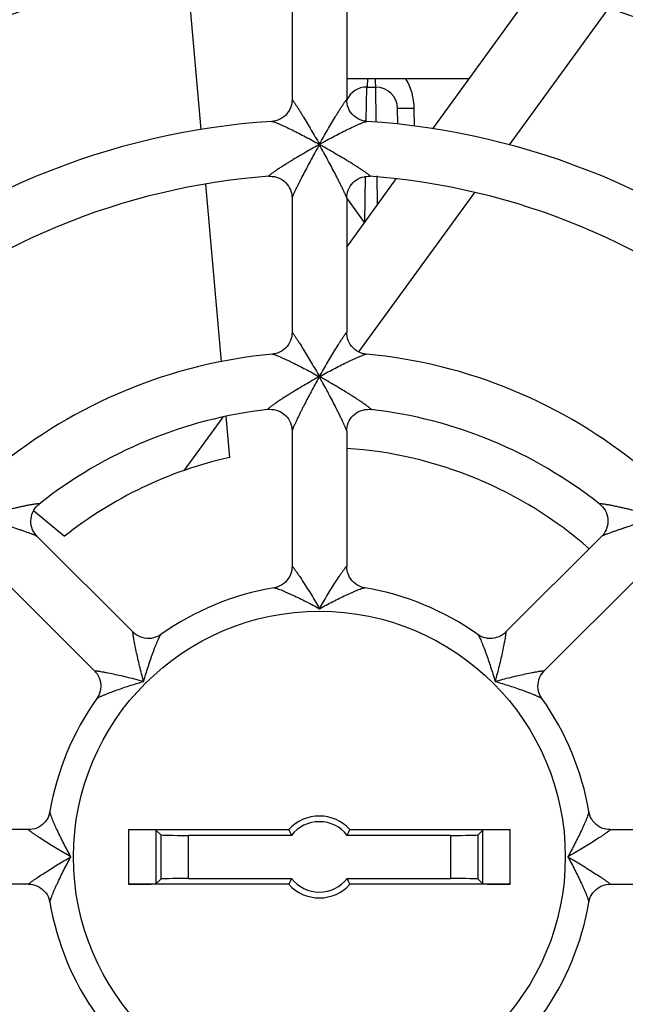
# Model space of a CAD drawing. Header units: millimetres. Extents: x 0 to 841, y 0 to 594.
# Tile 18 of 61: x 282 to 293, y 519 to 537. Entities that reach past the tile are written whole.
import ezdxf

# ---------------------------------------------------------------- set-up
doc = ezdxf.new("R2010")
doc.units = ezdxf.units.MM
doc.header["$LTSCALE"] = 46.255
doc.layers.get('0').update_dxf_attribs({"linetype": 'CONTINUOUS'})
doc.layers.add('DATUM_AXIS', color=7, linetype='CONTINUOUS')
doc.layers.add('ROUNDS', color=7, linetype='CONTINUOUS')

msp = doc.modelspace()

# ---------------------------------------------------------------- linework, layer by layer
at = {"color": 7, "linetype": 'CONTINUOUS'}
for p, q in [((285.3883, 538.5917), (285.6678, 535.3972)), ((287.3371, 538.3564), (287.3371, 535.9416)), ((288.3371, 538.3565), (288.3371, 535.9416)), ((289.9121, 535.4136), (291.8021, 538.015)), ((291.3134, 535.1178), (293.1338, 537.6233)), ((287.8339, 535.1258), (287.8403, 535.1258)), ((285.755, 534.3998), (286.0396, 531.1469)), ((288.3371, 533.2458), (289.2441, 534.4941)), ((287.3371, 534.1465), (287.3371, 531.6797)), ((288.3371, 534.1468), (288.3371, 531.6798)), ((288.6646, 533.6966), (288.3375, 534.1468)), ((288.558, 531.3253), (290.6806, 534.2468)), ((285.3665, 529.1572), (286.0755, 530.133)), ((286.1274, 530.1442), (286.1931, 529.3934)), ((287.3371, 529.8785), (287.3371, 527.3966)), ((288.3371, 529.8787), (288.3371, 527.3966)), ((282.6087, 528.421), (283.172, 527.9483)), ((284.4283, 526.1917), (282.6731, 527.9468)), ((293.0009, 527.9467), (291.2459, 526.1917)), ((283.7212, 525.4846), (281.9661, 527.2396)), ((293.7081, 527.2397), (291.953, 525.4846)), ((282.5163, 522.5758), (280.0342, 522.5758)), ((284.3467, 522.5758), (287.2781, 522.5758)), ((284.8466, 522.5672), (284.9342, 522.4796)), ((287.327, 522.471), (285.4341, 522.471)), ((290.24, 522.471), (288.3471, 522.471)), ((288.3961, 522.5758), (291.3274, 522.5758)), ((290.8275, 522.5672), (290.7399, 522.4796)), ((293.1579, 522.5758), (295.6398, 522.5758)), ((282.5163, 521.5758), (280.0343, 521.5758)), ((287.2781, 521.5758), (284.3467, 521.5758)), ((284.8466, 521.5843), (284.9342, 521.6719)), ((285.4341, 521.6805), (287.327, 521.6805)), ((288.3471, 521.6805), (290.24, 521.6805)), ((291.3274, 521.5758), (288.3961, 521.5758)), ((290.8275, 521.5843), (290.7399, 521.6719)), ((293.1579, 521.5758), (295.6401, 521.5758))]:
    msp.add_line(p, q, dxfattribs=at)
at = {"color": 3, "linetype": 'CONTINUOUS'}
msp.add_line((290.5748, 536.3258), (288.3371, 536.3258), dxfattribs=at)
at = {"color": 9, "linetype": 'CONTINUOUS'}
for p, q in [((284.3467, 522.5758), (284.3467, 521.5758)), ((284.8466, 522.5672), (284.8466, 521.5843)), ((284.9342, 522.4796), (284.9342, 521.6719)), ((285.4341, 522.471), (285.4341, 521.6805)), ((290.24, 521.6805), (290.24, 522.471)), ((290.7399, 521.6719), (290.7399, 522.4796)), ((290.8275, 521.5843), (290.8275, 522.5672)), ((291.3274, 521.5758), (291.3274, 522.5758))]:
    msp.add_line(p, q, dxfattribs=at)
at = {"color": 7, "linetype": 'CONTINUOUS'}
for points in [[(282.9065, 522.906), (282.9006, 522.8776), (282.889, 522.8388), (282.8732, 522.8011), (282.8536, 522.7649), (282.8301, 522.7309), (282.8032, 522.6994), (282.7731, 522.6708), (282.7402, 522.6455), (282.7048, 522.6238), (282.6675, 522.606), (282.6287, 522.5922), (282.589, 522.5826), (282.5488, 522.5771), (282.516, 522.5758)], [(293.1582, 522.5758), (293.1254, 522.5771), (293.0852, 522.5826), (293.0455, 522.5922), (293.0067, 522.606), (292.9694, 522.6238), (292.934, 522.6455), (292.9011, 522.6708), (292.8709, 522.6994), (292.844, 522.7309), (292.8206, 522.765), (292.8009, 522.8011), (292.7852, 522.8388), (292.7735, 522.8776), (292.7677, 522.906)], [(282.516, 521.5758), (282.5488, 521.5744), (282.589, 521.569), (282.6287, 521.5593), (282.6675, 521.5455), (282.7048, 521.5277), (282.7402, 521.506), (282.7731, 521.4808), (282.8032, 521.4522), (282.8302, 521.4206), (282.8536, 521.3866), (282.8733, 521.3504), (282.889, 521.3127), (282.9006, 521.2739), (282.9065, 521.2455)], [(292.7677, 521.2455), (292.7735, 521.274), (292.7852, 521.3127), (292.8009, 521.3505), (292.8206, 521.3866), (292.844, 521.4206), (292.8709, 521.4522), (292.9011, 521.4808), (292.934, 521.506), (292.9694, 521.5277), (293.0067, 521.5455), (293.0455, 521.5593), (293.0852, 521.569), (293.1254, 521.5744), (293.1582, 521.5758)]]:
    msp.add_lwpolyline(points, dxfattribs=at)
at = {"color": 9, "linetype": 'CONTINUOUS'}
msp.add_circle((287.8371, 522.0758), 4.5, dxfattribs=at)
at = {"color": 7, "linetype": 'CONTINUOUS'}
for centre, radius, start, end in [((287.8371, 522.0758), 16.425, 98.83072, 133.20761), ((287.8371, 522.0758), 16.425, 46.797, 76.03067), ((287.8371, 522.0758), 13.5, 93.69146, 131.30837), ((287.8371, 522.0758), 13.5, 48.69148, 86.30808), ((287.8371, 522.0758), 12.5, 94.24408, 130.75537), ((287.8371, 522.0758), 12.5, 49.24408, 85.75534), ((287.8371, 522.0758), 9.25, 95.32849, 129.67191), ((287.8371, 522.0758), 9.25, 50.32849, 84.67194), ((287.8371, 522.0758), 8.25, 96.55057, 128.45099), ((287.8371, 522.0758), 8.25, 51.55057, 83.45107), ((287.8371, 522.0758), 7.5, 48.83335, 86.162), ((287.8371, 522.0758), 7.5, 102.66224, 128.46304), ((287.8371, 522.0758), 5, 99.55589, 125.44379), ((287.8371, 522.0758), 5, 54.55589, 80.4456), ((287.8371, 522.0758), 5, 144.55425, 170.44378), ((287.8371, 522.0758), 5, 9.55425, 35.44561), ((287.8371, 522.0758), 0.75, 41.81031, 138.18969), ((287.8371, 522.0758), 0.6453, 37.7752, 142.2248), ((290.3375, 523.9429), 3.351, 204.07722, 206.05419), ((285.3367, 523.9429), 3.351, 333.94581, 335.92278), ((290.3375, 520.2087), 3.351, 153.94581, 155.92278), ((287.8371, 522.0758), 0.75, 221.81031, 318.18969), ((287.8371, 522.0758), 0.6453, 217.7752, 322.2248), ((285.3367, 520.2087), 3.351, 24.07722, 26.05419), ((287.8371, 522.0758), 5, 189.55425, 215.44561), ((287.8371, 522.0758), 5, 324.55425, 350.44378)]:
    msp.add_arc(centre, radius, start, end, dxfattribs=at)
for centre, start_param, end_param in [((284.3467, 522.567), 0.0174533, 1.5707963), ((285.4341, 522.4798), -3.1241394, -1.5707963), ((290.24, 522.4798), -1.5707963, -0.0174533), ((291.3274, 522.567), 1.5707963, 3.1241394), ((284.3467, 521.5845), -1.5707963, -0.0174533), ((285.4341, 521.6718), 1.5707963, 3.1241394), ((290.24, 521.6718), 0.0174533, 1.5707963), ((291.3274, 521.5845), -3.1241394, -1.5707963)]:
    msp.add_ellipse(centre, major_axis=(0.5, 0), ratio=0.0174551, start_param=start_param, end_param=end_param, dxfattribs=at)
at = {"color": 9, "linetype": 'CONTINUOUS'}
for points, knots in [([(288.7169, 536.3258), (288.7166, 536.3182), (288.7157, 536.291), (288.7145, 536.2639), (288.7135, 536.2444)], [0, 0, 0, 0, 0.2806865, 1, 1, 1, 1]), ([(288.8573, 536.3258), (288.8575, 536.3182), (288.8585, 536.291), (288.8596, 536.2639), (288.8607, 536.2444)], [0, 0, 0, 0, 0.280686, 1, 1, 1, 1]), ([(288.7135, 536.2444), (288.7125, 536.2273), (288.7065, 536.2122), (288.7112, 536.1758), (288.7052, 536.1758)], [0, 0, 0, 0, 0.7405332, 1, 1, 1, 1]), ([(288.8607, 536.2444), (288.8617, 536.2273), (288.8677, 536.2122), (288.863, 536.1758), (288.869, 536.1758)], [0, 0, 0, 0, 0.7405174, 1, 1, 1, 1]), ([(283.2902, 522.0758), (283.2678, 522.1164), (283.2237, 522.1976), (283.1601, 522.3197), (283.0995, 522.4404), (283.0519, 522.5397), (283.0162, 522.6172), (282.9913, 522.6727), (282.9685, 522.7256), (282.9481, 522.7749), (282.9308, 522.8192), (282.919, 522.8523), (282.912, 522.8748), (282.9085, 522.8879), (282.9066, 522.8979), (282.9061, 522.9037), (282.9065, 522.9059)], [0, 0, 0, 0, 0.1518762, 0.302414, 0.4503803, 0.5938434, 0.6629501, 0.729548, 0.7928032, 0.8515534, 0.9041688, 0.9483974, 0.9664789, 0.9813375, 0.9925932, 1, 1, 1, 1]), ([(292.7677, 522.9059), (292.768, 522.9037), (292.7676, 522.8979), (292.7657, 522.8879), (292.7622, 522.8748), (292.7552, 522.8523), (292.7434, 522.8192), (292.7261, 522.7749), (292.7057, 522.7256), (292.6828, 522.6727), (292.658, 522.6172), (292.6223, 522.5397), (292.5746, 522.4404), (292.5141, 522.3196), (292.4504, 522.1976), (292.4064, 522.1164), (292.3839, 522.0758)], [0, 0, 0, 0, 0.0074097, 0.018668, 0.033529, 0.0516125, 0.0958453, 0.1484635, 0.2072157, 0.2704717, 0.3370698, 0.4061767, 0.5496367, 0.6975996, 0.8481323, 1, 1, 1, 1]), ([(283.2902, 522.0758), (283.2476, 522.0998), (283.1633, 522.1481), (283.039, 522.2219), (282.9187, 522.2958), (282.8043, 522.3686), (282.7141, 522.4282), (282.6477, 522.4735), (282.6102, 522.4998), (282.5829, 522.5194), (282.565, 522.5325), (282.5493, 522.5444), (282.5378, 522.5534), (282.53, 522.5597), (282.5252, 522.5638), (282.5214, 522.5672), (282.5183, 522.5701), (282.5163, 522.5725), (282.5151, 522.574), (282.5147, 522.5756), (282.5156, 522.5758), (282.516, 522.5758)], [0, 0, 0, 0, 0.1585954, 0.3152787, 0.4686683, 0.6165903, 0.7552643, 0.8190858, 0.877386, 0.9038109, 0.9279575, 0.9493952, 0.9676261, 0.9753692, 0.9821041, 0.9877629, 0.9922848, 0.9956225, 0.9977652, 0.9988662, 1, 1, 1, 1]), ([(293.1582, 522.5758), (293.1585, 522.5758), (293.1594, 522.5756), (293.1591, 522.574), (293.1579, 522.5725), (293.1558, 522.5701), (293.1528, 522.5672), (293.1489, 522.5638), (293.1442, 522.5598), (293.1364, 522.5534), (293.1249, 522.5444), (293.1091, 522.5325), (293.0912, 522.5194), (293.064, 522.4998), (293.0265, 522.4735), (292.9601, 522.4282), (292.8699, 522.3686), (292.7555, 522.2958), (292.6351, 522.2219), (292.5109, 522.1481), (292.4265, 522.0998), (292.3839, 522.0758)], [0, 0, 0, 0, 0.0011357, 0.0022351, 0.0043753, 0.0077111, 0.0122305, 0.0178879, 0.0246212, 0.0323631, 0.0505922, 0.0720288, 0.0961755, 0.1226006, 0.1809019, 0.2447253, 0.383403, 0.5313265, 0.6847197, 0.8414052, 1, 1, 1, 1]), ([(282.516, 521.5758), (282.5156, 521.5758), (282.5147, 521.5759), (282.5151, 521.5776), (282.5163, 521.5791), (282.5183, 521.5814), (282.5213, 521.5843), (282.5252, 521.5878), (282.53, 521.5918), (282.5378, 521.5982), (282.5493, 521.6072), (282.565, 521.619), (282.5829, 521.6321), (282.6102, 521.6517), (282.6477, 521.678), (282.7141, 521.7234), (282.8043, 521.7829), (282.9187, 521.8557), (283.039, 521.9297), (283.1633, 522.0034), (283.2476, 522.0518), (283.2902, 522.0758)], [0, 0, 0, 0, 0.0011357, 0.0022351, 0.0043753, 0.0077111, 0.0122305, 0.0178879, 0.0246212, 0.0323631, 0.0505922, 0.0720288, 0.0961755, 0.1226006, 0.1809019, 0.2447253, 0.383403, 0.5313265, 0.6847197, 0.8414052, 1, 1, 1, 1]), ([(282.9065, 521.2456), (282.9061, 521.2478), (282.9066, 521.2536), (282.9085, 521.2636), (282.912, 521.2767), (282.919, 521.2992), (282.9308, 521.3323), (282.9481, 521.3766), (282.9685, 521.4259), (282.9913, 521.4788), (283.0162, 521.5343), (283.0519, 521.6118), (283.0996, 521.7112), (283.1601, 521.8319), (283.2237, 521.9539), (283.2678, 522.0351), (283.2902, 522.0758)], [0, 0, 0, 0, 0.0074097, 0.018668, 0.033529, 0.0516125, 0.0958453, 0.1484635, 0.2072157, 0.2704717, 0.3370698, 0.4061767, 0.5496367, 0.6975996, 0.8481323, 1, 1, 1, 1]), ([(292.3839, 522.0758), (292.4064, 522.0351), (292.4504, 521.9539), (292.5141, 521.8319), (292.5746, 521.7111), (292.6223, 521.6118), (292.658, 521.5343), (292.6828, 521.4788), (292.7057, 521.4259), (292.7261, 521.3766), (292.7434, 521.3323), (292.7552, 521.2992), (292.7622, 521.2767), (292.7657, 521.2636), (292.7676, 521.2536), (292.768, 521.2478), (292.7677, 521.2456)], [0, 0, 0, 0, 0.1518762, 0.302414, 0.4503803, 0.5938434, 0.6629501, 0.729548, 0.7928032, 0.8515534, 0.9041688, 0.9483974, 0.9664789, 0.9813375, 0.9925932, 1, 1, 1, 1]), ([(292.3839, 522.0758), (292.4265, 522.0518), (292.5109, 522.0034), (292.6351, 521.9297), (292.7555, 521.8557), (292.8699, 521.7829), (292.9601, 521.7234), (293.0265, 521.678), (293.064, 521.6517), (293.0912, 521.6321), (293.1091, 521.619), (293.1248, 521.6072), (293.1364, 521.5982), (293.1442, 521.5918), (293.1489, 521.5878), (293.1528, 521.5843), (293.1558, 521.5814), (293.1579, 521.5791), (293.1591, 521.5776), (293.1594, 521.5759), (293.1585, 521.5758), (293.1582, 521.5758)], [0, 0, 0, 0, 0.1585954, 0.3152787, 0.4686683, 0.6165903, 0.7552643, 0.8190858, 0.877386, 0.9038109, 0.9279575, 0.9493952, 0.9676261, 0.9753692, 0.9821041, 0.9877629, 0.9922848, 0.9956225, 0.9977652, 0.9988662, 1, 1, 1, 1])]:
    msp.add_open_spline(points, degree=3, knots=knots, dxfattribs=at)
msp.add_open_spline([(289.5731, 535.7845), (289.5702, 535.9721), (289.5188, 536.1671), (289.4186, 536.3258)], degree=3, dxfattribs=at)
at = {"layer": 'DATUM_AXIS', "color": 9, "linetype": 'CONTINUOUS'}
for p, q in [((288.6959, 535.5627), (288.7052, 536.1758)), ((288.8784, 535.5533), (288.869, 536.1758)), ((289.578, 535.4606), (289.5731, 535.7845)), ((288.6957, 535.5497), (288.6959, 535.5627)), ((288.6678, 533.7039), (288.6805, 534.5445)), ((288.9015, 534.0246), (288.8936, 534.5531))]:
    msp.add_line(p, q, dxfattribs=at)
at = {"layer": 'DATUM_AXIS', "color": 7, "linetype": 'CONTINUOUS'}
for p, q in [((288.7052, 536.1758), (288.869, 536.1758)), ((289.2739, 535.4966), (289.2689, 535.7828))]:
    msp.add_line(p, q, dxfattribs=at)
for centre, start, end in [((288.7052, 535.7758), 90, 155.80528), ((288.869, 535.7758), 1, 90)]:
    msp.add_arc(centre, 0.4, start, end, dxfattribs=at)
at = {"layer": 'DATUM_AXIS', "color": 9, "linetype": 'CONTINUOUS'}
msp.add_open_spline([(289.5731, 535.7845), (289.5318, 535.7839), (289.4583, 535.7832), (289.3718, 535.7816), (289.3201, 535.7825), (289.292, 535.7807), (289.2802, 535.7842), (289.269, 535.781), (289.2689, 535.7828)], degree=3, knots=[0, 0, 0, 0, 0.4078423, 0.7273332, 0.844619, 0.9301536, 0.9822912, 1, 1, 1, 1], dxfattribs=at)
at = {"layer": 'ROUNDS', "color": 7, "linetype": 'CONTINUOUS'}
for p, q in [((287.8371, 535.129), (287.8339, 535.1258)), ((287.8339, 535.1258), (287.8371, 535.1226)), ((287.8403, 535.1258), (287.8371, 535.129)), ((287.8371, 535.1226), (287.8403, 535.1258))]:
    msp.add_line(p, q, dxfattribs=at)
for points in [[(287.3371, 535.9418), (287.3358, 535.91), (287.3306, 535.8706), (287.3212, 535.8313), (287.3077, 535.7928), (287.2902, 535.7556), (287.2688, 535.7202), (287.2437, 535.6872), (287.2153, 535.6569), (287.1839, 535.6298), (287.15, 535.6062), (287.1139, 535.5864), (287.0764, 535.5705), (287.0378, 535.5587), (286.9987, 535.551), (286.9676, 535.5477)], [(288.7065, 535.5477), (288.6797, 535.5504), (288.6404, 535.5577), (288.6015, 535.5692), (288.5635, 535.5848), (288.5271, 535.6045), (288.4927, 535.628), (288.4608, 535.6551), (288.432, 535.6854), (288.4065, 535.7185), (288.3848, 535.7541), (288.367, 535.7915), (288.3533, 535.8303), (288.3437, 535.8699), (288.3384, 535.9097), (288.3371, 535.9418)], [(286.9117, 534.5415), (286.9372, 534.5425), (286.9754, 534.541), (287.0141, 534.5357), (287.0526, 534.5264), (287.0903, 534.5131), (287.1266, 534.4961), (287.161, 534.4755), (287.1932, 534.4515), (287.2228, 534.4245), (287.2495, 534.3945), (287.273, 534.3621), (287.2931, 534.3275), (287.3096, 534.2911), (287.3223, 534.2534), (287.3311, 534.215), (287.3359, 534.1767), (287.3371, 534.1465)], [(288.3371, 534.1465), (288.3382, 534.1763), (288.343, 534.2143), (288.3516, 534.2524), (288.3641, 534.2899), (288.3804, 534.3261), (288.4002, 534.3606), (288.4234, 534.3929), (288.4498, 534.4228), (288.479, 534.4499), (288.5107, 534.4739), (288.5447, 534.4946), (288.5806, 534.5118), (288.6179, 534.5253), (288.6563, 534.5349), (288.6949, 534.5407), (288.7331, 534.5425), (288.7624, 534.5415)], [(287.3371, 531.6801), (287.3358, 531.6483), (287.3306, 531.6089), (287.3214, 531.5699), (287.3081, 531.5318), (287.291, 531.495), (287.2701, 531.46), (287.2457, 531.4273), (287.218, 531.3972), (287.1874, 531.3702), (287.1542, 531.3465), (287.119, 531.3264), (287.0821, 531.3101), (287.044, 531.2977), (287.0054, 531.2893), (286.9778, 531.2858)], [(288.6963, 531.2858), (288.6656, 531.2899), (288.6272, 531.2985), (288.5894, 531.3111), (288.5528, 531.3276), (288.5179, 531.3478), (288.4851, 531.3716), (288.4548, 531.3986), (288.4274, 531.4286), (288.4033, 531.4612), (288.3826, 531.496), (288.3657, 531.5327), (288.3526, 531.5706), (288.3435, 531.6094), (288.3384, 531.6485), (288.3371, 531.6801)], [(286.8959, 530.2719), (286.9257, 530.2742), (286.9646, 530.2737), (287.0042, 530.2693), (287.0437, 530.2608), (287.0825, 530.2481), (287.1199, 530.2315), (287.1553, 530.2111), (287.1885, 530.1872), (287.2191, 530.16), (287.2467, 530.1298), (287.271, 530.097), (287.2919, 530.0618), (287.3089, 530.0247), (287.3219, 529.9865), (287.3309, 529.9477), (287.3359, 529.909), (287.3371, 529.8785)], [(288.3371, 529.8785), (288.3383, 529.9089), (288.3432, 529.9475), (288.3522, 529.9863), (288.3652, 530.0245), (288.3822, 530.0615), (288.403, 530.0968), (288.4274, 530.1297), (288.455, 530.1599), (288.4855, 530.1871), (288.5187, 530.211), (288.5542, 530.2314), (288.5916, 530.2481), (288.6303, 530.2607), (288.6698, 530.2693), (288.7094, 530.2737), (288.7484, 530.2742), (288.7783, 530.2719)], [(282.6733, 527.9467), (282.6525, 527.9691), (282.6287, 527.9999), (282.6076, 528.0337), (282.5898, 528.0699), (282.5757, 528.1081), (282.5655, 528.1478), (282.5595, 528.1883), (282.5576, 528.2291), (282.56, 528.27), (282.5666, 528.3104), (282.5772, 528.3499), (282.5919, 528.388), (282.6104, 528.4244), (282.6323, 528.4584), (282.6571, 528.4895), (282.6844, 528.5174), (282.7071, 528.5368)], [(292.9671, 528.5368), (292.9898, 528.5174), (293.017, 528.4895), (293.0419, 528.4584), (293.0638, 528.4244), (293.0822, 528.3881), (293.0969, 528.3499), (293.1076, 528.3104), (293.1141, 528.27), (293.1165, 528.2292), (293.1147, 528.1883), (293.1087, 528.1479), (293.0985, 528.1082), (293.0844, 528.07), (293.0666, 528.0338), (293.0455, 528), (293.0216, 527.9691), (293.0009, 527.9467)], [(287.3371, 527.3969), (287.3357, 527.3644), (287.3304, 527.3244), (287.3209, 527.2849), (287.3072, 527.2463), (287.2896, 527.2091), (287.2682, 527.1739), (287.2432, 527.141), (287.2149, 527.1109), (287.1836, 527.084), (287.1499, 527.0605), (287.1141, 527.0407), (287.0766, 527.0248), (287.0381, 527.0129), (287.0068, 527.0064)], [(288.6673, 527.0064), (288.6361, 527.0129), (288.5975, 527.0248), (288.5601, 527.0407), (288.5243, 527.0605), (288.4905, 527.084), (288.4593, 527.1109), (288.431, 527.141), (288.406, 527.1738), (288.3846, 527.2091), (288.367, 527.2462), (288.3533, 527.2848), (288.3438, 527.3244), (288.3384, 527.3643), (288.3371, 527.3969)], [(284.9377, 526.1493), (284.9134, 526.1333), (284.8778, 526.1142), (284.84, 526.0986), (284.8005, 526.087), (284.7599, 526.0794), (284.7186, 526.0762), (284.677, 526.0773), (284.6359, 526.0827), (284.5956, 526.0924), (284.5566, 526.1062), (284.5194, 526.1238), (284.4845, 526.1451), (284.4522, 526.1697), (284.428, 526.1919)], [(291.2461, 526.1919), (291.2222, 526.1699), (291.1902, 526.1454), (291.1555, 526.1242), (291.1185, 526.1065), (291.0798, 526.0927), (291.0397, 526.083), (290.9988, 526.0774), (290.9575, 526.0762), (290.9164, 526.0792), (290.8759, 526.0864), (290.8366, 526.0978), (290.7989, 526.113), (290.7632, 526.1318), (290.7365, 526.1493)], [(283.7209, 525.4848), (283.7432, 525.4607), (283.7677, 525.4284), (283.789, 525.3935), (283.8067, 525.3563), (283.8205, 525.3173), (283.8302, 525.277), (283.8356, 525.2358), (283.8367, 525.1943), (283.8334, 525.1529), (283.8259, 525.1123), (283.8142, 525.0728), (283.7987, 525.035), (283.7795, 524.9994), (283.7636, 524.9751)], [(291.9106, 524.9751), (291.8932, 525.0019), (291.8743, 525.0376), (291.8591, 525.0753), (291.8477, 525.1146), (291.8405, 525.155), (291.8375, 525.1962), (291.8387, 525.2374), (291.8443, 525.2784), (291.854, 525.3184), (291.8678, 525.3571), (291.8855, 525.3941), (291.9067, 525.4288), (291.9312, 525.4608), (291.9532, 525.4848)]]:
    msp.add_lwpolyline(points, dxfattribs=at)
at = {"layer": 'ROUNDS', "color": 9, "linetype": 'CONTINUOUS'}
for centre, radius, start, end in [((287.8371, 522.0758), 17.2, 90.3203, 128.46694), ((287.8371, 522.0758), 17.2, 51.53303, 89.67968), ((295.2964, 521.6315), 15.4159, 118.93839, 119.29834), ((305.2746, 525.361), 19.9839, 150.75954, 151.03663), ((270.3995, 525.3609), 19.984, 28.96338, 29.24046), ((280.3778, 521.6316), 15.4159, 60.70166, 61.06161), ((294.0769, 519.585), 12.8975, 118.93403, 119.36507), ((301.5029, 523.2104), 15.6673, 150.72134, 151.07533), ((274.1712, 523.2104), 15.6673, 28.92467, 29.27866), ((281.5972, 519.585), 12.8975, 60.63493, 61.06597)]:
    msp.add_arc(centre, radius, start, end, dxfattribs=at)
at = {"layer": 'ROUNDS', "color": 7, "linetype": 'CONTINUOUS'}
for start, end in [(93.14558, 131.85462), (48.14555, 86.85402)]:
    msp.add_arc((287.8371, 522.0758), 16.7, start, end, dxfattribs=at)
at = {"layer": 'ROUNDS', "color": 9, "linetype": 'CONTINUOUS'}
for points, knots in [([(287.3371, 535.9418), (287.3371, 535.9422), (287.3371, 535.9433), (287.339, 535.9433), (287.3406, 535.9418), (287.3431, 535.9397), (287.3461, 535.9363), (287.3497, 535.9319), (287.3538, 535.9266), (287.3604, 535.9179), (287.3696, 535.9052), (287.3816, 535.8878), (287.3948, 535.8683), (287.4144, 535.8387), (287.4404, 535.7984), (287.4731, 535.7469), (287.5072, 535.692), (287.5548, 535.6143), (287.6156, 535.5132), (287.6892, 535.3882), (287.7633, 535.2597), (287.8125, 535.1728), (287.8371, 535.129)], [0, 0, 0, 0, 0.0014161, 0.0025415, 0.0047083, 0.0081565, 0.0128746, 0.0188018, 0.0258588, 0.0339607, 0.0529567, 0.0751446, 0.0999658, 0.1269586, 0.1860359, 0.2501953, 0.3180221, 0.3885741, 0.5354377, 0.6874603, 0.842729, 1, 1, 1, 1]), ([(287.8371, 535.129), (287.8616, 535.1728), (287.9108, 535.2597), (287.985, 535.3882), (288.0585, 535.5132), (288.1193, 535.6143), (288.1669, 535.6919), (288.2011, 535.7469), (288.2337, 535.7984), (288.2598, 535.8387), (288.2793, 535.8682), (288.2925, 535.8878), (288.3046, 535.9051), (288.3137, 535.9179), (288.3203, 535.9266), (288.3245, 535.9319), (288.3281, 535.9363), (288.3311, 535.9396), (288.3336, 535.9418), (288.3352, 535.9433), (288.337, 535.9433), (288.3371, 535.9423), (288.3371, 535.9418)], [0, 0, 0, 0, 0.1572684, 0.3125327, 0.4645503, 0.611409, 0.6819576, 0.7497817, 0.8139397, 0.8730178, 0.9000103, 0.924833, 0.9470239, 0.9660238, 0.974128, 0.9811876, 0.9871173, 0.9918383, 0.9952897, 0.9974598, 0.9985871, 1, 1, 1, 1]), ([(286.9676, 535.5477), (286.9705, 535.5479), (286.9774, 535.547), (286.9894, 535.5441), (287.0045, 535.5394), (287.0299, 535.5305), (287.0662, 535.5161), (287.1141, 535.4958), (287.1664, 535.4724), (287.2418, 535.4375), (287.3403, 535.3899), (287.4616, 535.329), (287.5857, 535.2648), (287.7113, 535.1979), (287.7951, 535.1522), (287.8371, 535.129)], [0, 0, 0, 0, 0.0087345, 0.0216007, 0.0381658, 0.0579029, 0.1049349, 0.1594524, 0.219221, 0.2827562, 0.4174472, 0.5586398, 0.7037432, 0.8512088, 1, 1, 1, 1]), ([(287.8371, 535.129), (287.8791, 535.1522), (287.9629, 535.1979), (288.0884, 535.2648), (288.2126, 535.329), (288.3338, 535.3899), (288.4323, 535.4375), (288.5078, 535.4724), (288.5601, 535.4958), (288.6079, 535.5161), (288.6443, 535.5305), (288.6697, 535.5394), (288.6848, 535.5441), (288.6967, 535.547), (288.7037, 535.5479), (288.7065, 535.5477)], [0, 0, 0, 0, 0.1487951, 0.2962628, 0.4413675, 0.5825597, 0.7172509, 0.7807854, 0.8405525, 0.8950683, 0.9420998, 0.9618363, 0.9784005, 0.9912659, 1, 1, 1, 1]), ([(287.7525, 535.0755), (287.6638, 535.0257), (287.5321, 534.9501), (287.3804, 534.8599), (287.2958, 534.8084), (287.2338, 534.7702), (287.1734, 534.7323), (287.1152, 534.6951), (287.0685, 534.6646), (287.0329, 534.6408), (287.0079, 534.6238), (286.9845, 534.6076), (286.9632, 534.5923), (286.9444, 534.5783), (286.9289, 534.5661), (286.9183, 534.5571), (286.9122, 534.551), (286.9093, 534.5475), (286.9077, 534.545), (286.9073, 534.5425), (286.9093, 534.5413), (286.9108, 534.5414), (286.9117, 534.5415)], [0, 0, 0, 0, 0.3034027, 0.452871, 0.5264822, 0.5990004, 0.6700387, 0.7390252, 0.805073, 0.8365736, 0.866727, 0.8951833, 0.9214793, 0.9450061, 0.9649914, 0.980534, 0.9863615, 0.9907815, 0.993788, 0.9956095, 0.9972809, 1, 1, 1, 1]), ([(288.7624, 534.5415), (288.7633, 534.5414), (288.7648, 534.5413), (288.7669, 534.5425), (288.7665, 534.545), (288.7648, 534.5475), (288.762, 534.551), (288.7559, 534.557), (288.7453, 534.5661), (288.7298, 534.5783), (288.711, 534.5923), (288.6896, 534.6075), (288.6663, 534.6238), (288.6413, 534.6408), (288.6057, 534.6646), (288.559, 534.6951), (288.5007, 534.7323), (288.4404, 534.7702), (288.3784, 534.8084), (288.2937, 534.8598), (288.1421, 534.9501), (288.0104, 535.0257), (287.9217, 535.0755)], [0, 0, 0, 0, 0.0027219, 0.0043953, 0.0062146, 0.0092183, 0.0136345, 0.0194587, 0.0349963, 0.0549782, 0.0785028, 0.1047981, 0.1332547, 0.1634071, 0.1949076, 0.2609566, 0.3299453, 0.4009863, 0.4735077, 0.5471208, 0.6965934, 1, 1, 1, 1]), ([(287.7901, 535.0382), (287.7666, 534.9957), (287.72, 534.9108), (287.6512, 534.7833), (287.5841, 534.6564), (287.5297, 534.5515), (287.4876, 534.4688), (287.4573, 534.4086), (287.4285, 534.3504), (287.4016, 534.2951), (287.3809, 534.2514), (287.3661, 534.2193), (287.3567, 534.1983), (287.3488, 534.18), (287.3427, 534.1651), (287.3389, 534.1544), (287.3371, 534.1486), (287.3371, 534.1465)], [0, 0, 0, 0, 0.1454018, 0.2904543, 0.4342962, 0.5756614, 0.6447891, 0.7123337, 0.7776308, 0.8396335, 0.8966193, 0.9223856, 0.9456761, 0.965837, 0.9821034, 0.9936901, 1, 1, 1, 1]), ([(288.3371, 534.1465), (288.3371, 534.1486), (288.3352, 534.1544), (288.3315, 534.1651), (288.3254, 534.18), (288.3175, 534.1983), (288.308, 534.2193), (288.2932, 534.2514), (288.2725, 534.2951), (288.2457, 534.3504), (288.2168, 534.4086), (288.1866, 534.4688), (288.1445, 534.5515), (288.0901, 534.6564), (288.0229, 534.7833), (287.9542, 534.9108), (287.9076, 534.9957), (287.8841, 535.0382)], [0, 0, 0, 0, 0.0063098, 0.0178963, 0.0341618, 0.0543217, 0.0776114, 0.1033779, 0.1603645, 0.2223702, 0.2876689, 0.3552141, 0.4243421, 0.565709, 0.7095506, 0.8546014, 1, 1, 1, 1]), ([(287.3371, 531.6801), (287.3371, 531.6805), (287.3372, 531.6814), (287.339, 531.6809), (287.3405, 531.6796), (287.343, 531.6772), (287.3459, 531.6738), (287.3495, 531.6694), (287.3536, 531.6641), (287.3601, 531.6555), (287.3693, 531.6428), (287.3813, 531.6257), (287.3945, 531.6063), (287.4141, 531.577), (287.4402, 531.5371), (287.485, 531.4672), (287.5439, 531.373), (287.6161, 531.2542), (287.6897, 531.1301), (287.7637, 531.0025), (287.8127, 530.9162), (287.8371, 530.8726)], [0, 0, 0, 0, 0.001165, 0.0022811, 0.0045274, 0.0080472, 0.012815, 0.0187697, 0.0258357, 0.0339322, 0.0528902, 0.0750247, 0.099794, 0.1267459, 0.1857845, 0.2499598, 0.3884681, 0.5354889, 0.6876097, 0.8428692, 1, 1, 1, 1]), ([(287.8371, 530.8726), (287.8615, 530.9162), (287.9104, 531.0025), (287.9844, 531.1301), (288.0581, 531.2542), (288.1303, 531.373), (288.1891, 531.4672), (288.234, 531.5371), (288.2601, 531.577), (288.2797, 531.6063), (288.2929, 531.6257), (288.3049, 531.6428), (288.314, 531.6555), (288.3205, 531.6641), (288.3246, 531.6694), (288.3282, 531.6738), (288.3312, 531.6772), (288.3337, 531.6796), (288.3352, 531.6809), (288.3369, 531.6814), (288.3371, 531.6805), (288.3371, 531.6801)], [0, 0, 0, 0, 0.1571332, 0.3123931, 0.4645131, 0.6115336, 0.7500393, 0.8142143, 0.8732525, 0.9002028, 0.9249714, 0.9471059, 0.9660639, 0.9741607, 0.9812271, 0.9871825, 0.9919512, 0.9954722, 0.9977195, 0.9988362, 1, 1, 1, 1]), ([(286.9778, 531.2858), (286.9803, 531.286), (286.9867, 531.2851), (286.9976, 531.2825), (287.0119, 531.2781), (287.0362, 531.2695), (287.0715, 531.2556), (287.1182, 531.2359), (287.1698, 531.213), (287.2246, 531.1877), (287.2819, 531.1606), (287.3614, 531.1222), (287.4632, 531.0714), (287.5868, 531.0076), (287.7119, 530.9412), (287.7953, 530.8957), (287.8371, 530.8726)], [0, 0, 0, 0, 0.0078312, 0.0198202, 0.0355877, 0.0546373, 0.1006614, 0.1546207, 0.2141868, 0.277781, 0.3443307, 0.4130921, 0.5552638, 0.7014884, 0.8500997, 1, 1, 1, 1]), ([(287.8371, 530.8726), (287.8789, 530.8957), (287.9623, 530.9412), (288.0873, 531.0076), (288.211, 531.0714), (288.3128, 531.1222), (288.3923, 531.1606), (288.4495, 531.1877), (288.5044, 531.213), (288.5559, 531.2359), (288.6027, 531.2556), (288.638, 531.2695), (288.6623, 531.2781), (288.6765, 531.2825), (288.6875, 531.2851), (288.6938, 531.286), (288.6963, 531.2858)], [0, 0, 0, 0, 0.1499043, 0.2985174, 0.4447431, 0.5869136, 0.6556747, 0.7222241, 0.7858172, 0.8453814, 0.89934, 0.9453635, 0.9644131, 0.9801805, 0.9921693, 1, 1, 1, 1]), ([(287.7523, 530.8254), (287.6622, 530.7746), (287.5285, 530.6973), (287.3749, 530.6045), (287.2891, 530.5514), (287.2263, 530.5119), (287.1651, 530.4726), (287.1059, 530.434), (287.0584, 530.4021), (287.0221, 530.3772), (286.9965, 530.3593), (286.9724, 530.3422), (286.9503, 530.326), (286.9307, 530.3111), (286.9144, 530.298), (286.9032, 530.2883), (286.8966, 530.2818), (286.8935, 530.2781), (286.8917, 530.2754), (286.8912, 530.2728), (286.8934, 530.2716), (286.8949, 530.2718), (286.8959, 530.2719)], [0, 0, 0, 0, 0.3012944, 0.449782, 0.5229646, 0.5951252, 0.6659113, 0.7348025, 0.8009831, 0.832665, 0.8630954, 0.8919384, 0.9187388, 0.9428821, 0.9635609, 0.9797863, 0.9859065, 0.9905561, 0.9937055, 0.9955584, 0.9972131, 1, 1, 1, 1]), ([(287.79, 530.788), (287.7695, 530.751), (287.7288, 530.6766), (287.6687, 530.5646), (287.6096, 530.4521), (287.5611, 530.3579), (287.5229, 530.2823), (287.4945, 530.2254), (287.4665, 530.1684), (287.4388, 530.1112), (287.416, 530.0633), (287.3981, 530.0249), (287.3849, 529.9961), (287.3718, 529.9671), (287.3612, 529.9428), (287.3529, 529.9233), (287.3469, 529.9086), (287.3422, 529.8962), (287.3387, 529.8863), (287.3373, 529.8811), (287.3371, 529.8785)], [0, 0, 0, 0, 0.1250015, 0.250003, 0.3750043, 0.5000056, 0.5625064, 0.6250071, 0.6875078, 0.7500085, 0.8125092, 0.8437595, 0.8750099, 0.9062602, 0.9375104, 0.9531357, 0.9687606, 0.9843842, 0.9922008, 1, 1, 1, 1]), ([(288.3371, 529.8785), (288.3371, 529.8807), (288.3352, 529.8868), (288.3314, 529.8981), (288.3252, 529.9136), (288.3173, 529.9327), (288.3078, 529.9547), (288.293, 529.9879), (288.2725, 530.0328), (288.2458, 530.0895), (288.2171, 530.1491), (288.1871, 530.2105), (288.1452, 530.2946), (288.091, 530.4012), (288.0239, 530.5299), (287.9549, 530.6591), (287.9079, 530.7451), (287.8842, 530.788)], [0, 0, 0, 0, 0.0065463, 0.0185309, 0.0352666, 0.055891, 0.0795936, 0.1056999, 0.1631403, 0.2253452, 0.2906576, 0.3580877, 0.4270117, 0.5678082, 0.7109743, 0.8553156, 1, 1, 1, 1]), ([(288.7783, 530.2719), (288.7792, 530.2718), (288.7808, 530.2716), (288.783, 530.2728), (288.7824, 530.2754), (288.7806, 530.2781), (288.7775, 530.2818), (288.771, 530.2883), (288.7598, 530.298), (288.7435, 530.3111), (288.7239, 530.326), (288.7018, 530.3422), (288.6777, 530.3593), (288.6521, 530.3772), (288.6158, 530.4021), (288.5682, 530.434), (288.5091, 530.4726), (288.4479, 530.5119), (288.3851, 530.5514), (288.2993, 530.6045), (288.1456, 530.6973), (288.012, 530.7746), (287.9218, 530.8254)], [0, 0, 0, 0, 0.0027865, 0.0044413, 0.0062943, 0.009444, 0.0140941, 0.0202143, 0.0364397, 0.0571181, 0.0812623, 0.1080635, 0.1369069, 0.1673372, 0.1990188, 0.2651996, 0.3340908, 0.4048769, 0.4770371, 0.5502194, 0.6987079, 1, 1, 1, 1]), ([(282.7071, 528.5368), (282.7078, 528.5374), (282.7091, 528.5384), (282.7097, 528.5408), (282.7075, 528.5422), (282.7044, 528.5429), (282.6995, 528.5433), (282.6903, 528.5433), (282.6755, 528.5422), (282.6547, 528.5399), (282.6304, 528.5366), (282.6033, 528.5324), (282.5741, 528.5275), (282.5434, 528.5221), (282.5001, 528.514), (282.4439, 528.5029), (282.3748, 528.4884), (282.3037, 528.4729), (282.2314, 528.4564), (282.1332, 528.4333), (281.9589, 528.3903), (281.8097, 528.3505), (281.7101, 528.3226)], [0, 0, 0, 0, 0.002787, 0.004442, 0.006295, 0.0094444, 0.0140937, 0.0202138, 0.0364393, 0.0571182, 0.0812625, 0.1080641, 0.1369081, 0.167339, 0.1990206, 0.2652017, 0.3340926, 0.4048784, 0.4770382, 0.5502199, 0.6987078, 1, 1, 1, 1]), ([(293.9641, 528.3226), (293.8645, 528.3505), (293.7153, 528.3903), (293.541, 528.4333), (293.4428, 528.4564), (293.3704, 528.4729), (293.2994, 528.4884), (293.2302, 528.5029), (293.1741, 528.514), (293.1308, 528.5221), (293.1, 528.5275), (293.0709, 528.5324), (293.0438, 528.5366), (293.0194, 528.5399), (292.9986, 528.5422), (292.9839, 528.5433), (292.9746, 528.5433), (292.9698, 528.5429), (292.9666, 528.5422), (292.9644, 528.5408), (292.9651, 528.5384), (292.9663, 528.5374), (292.9671, 528.5368)], [0, 0, 0, 0, 0.3012944, 0.449782, 0.5229647, 0.5951252, 0.6659113, 0.7348025, 0.8009831, 0.832665, 0.8630954, 0.8919384, 0.9187388, 0.9428821, 0.9635609, 0.9797863, 0.9859065, 0.9905561, 0.9937055, 0.9955584, 0.9972131, 1, 1, 1, 1]), ([(282.6733, 527.9467), (282.6717, 527.9482), (282.6661, 527.9512), (282.6554, 527.9565), (282.64, 527.9632), (282.6209, 527.9711), (282.5987, 527.9798), (282.5648, 527.9929), (282.5185, 528.0101), (282.4595, 528.0313), (282.3971, 528.0532), (282.3325, 528.0753), (282.2434, 528.1052), (282.1297, 528.1423), (281.9912, 528.1859), (281.851, 528.2284), (281.757, 528.256), (281.7099, 528.2696)], [0, 0, 0, 0, 0.0065474, 0.0185335, 0.0352702, 0.0558959, 0.079599, 0.1057056, 0.1631467, 0.2253511, 0.2906632, 0.3580929, 0.4270163, 0.5678116, 0.7109761, 0.8553165, 1, 1, 1, 1]), ([(293.9643, 528.2696), (293.9236, 528.2578), (293.8423, 528.234), (293.7206, 528.1973), (293.5992, 528.1596), (293.4983, 528.1273), (293.4178, 528.1008), (293.3575, 528.0807), (293.2974, 528.0602), (293.2373, 528.0393), (293.1874, 528.0215), (293.1476, 528.0071), (293.1178, 527.996), (293.0881, 527.9848), (293.0634, 527.9751), (293.0438, 527.9672), (293.0291, 527.961), (293.017, 527.9556), (293.0075, 527.951), (293.0029, 527.9484), (293.0009, 527.9467)], [0, 0, 0, 0, 0.1250015, 0.250003, 0.3750043, 0.5000056, 0.5625064, 0.6250071, 0.6875078, 0.7500085, 0.8125092, 0.8437595, 0.8750099, 0.9062602, 0.9375104, 0.9531357, 0.9687606, 0.9843842, 0.9922008, 1, 1, 1, 1]), ([(287.3371, 527.3969), (287.3371, 527.3972), (287.3372, 527.3981), (287.3389, 527.3978), (287.3404, 527.3966), (287.3427, 527.3945), (287.3456, 527.3915), (287.3491, 527.3876), (287.3531, 527.3829), (287.3595, 527.3751), (287.3685, 527.3635), (287.3803, 527.3478), (287.3934, 527.3299), (287.413, 527.3027), (287.4393, 527.2652), (287.4847, 527.1988), (287.5442, 527.1086), (287.6171, 526.9941), (287.691, 526.8738), (287.7647, 526.7496), (287.8131, 526.6652), (287.8371, 526.6226)], [0, 0, 0, 0, 0.0011348, 0.0022342, 0.0043755, 0.0077111, 0.0122313, 0.0178886, 0.0246222, 0.032364, 0.050593, 0.0720294, 0.0961753, 0.1225997, 0.1809007, 0.2447244, 0.3834018, 0.531326, 0.6847191, 0.8414047, 1, 1, 1, 1]), ([(287.8371, 526.6226), (287.8611, 526.6652), (287.9094, 526.7496), (287.9832, 526.8738), (288.0571, 526.9941), (288.13, 527.1086), (288.1895, 527.1988), (288.2348, 527.2652), (288.2611, 527.3027), (288.2807, 527.3299), (288.2939, 527.3478), (288.3057, 527.3635), (288.3147, 527.3751), (288.3211, 527.3829), (288.3251, 527.3876), (288.3286, 527.3915), (288.3314, 527.3945), (288.3338, 527.3966), (288.3353, 527.3978), (288.3369, 527.3981), (288.3371, 527.3972), (288.3371, 527.3969)], [0, 0, 0, 0, 0.1585965, 0.3152818, 0.4686737, 0.6165974, 0.7552734, 0.8190961, 0.8773953, 0.9038205, 0.9279664, 0.9494029, 0.9676323, 0.9753748, 0.9821087, 0.9877668, 0.9922872, 0.995624, 0.9977653, 0.9988653, 1, 1, 1, 1]), ([(287.0068, 527.0064), (287.009, 527.0067), (287.0148, 527.0063), (287.0248, 527.0044), (287.0378, 527.0009), (287.0603, 526.994), (287.0934, 526.9822), (287.1377, 526.9649), (287.187, 526.9445), (287.2399, 526.9216), (287.2954, 526.8968), (287.3729, 526.8611), (287.4723, 526.8134), (287.5931, 526.7528), (287.7152, 526.6892), (287.7964, 526.6451), (287.8371, 526.6226)], [0, 0, 0, 0, 0.0073519, 0.0185573, 0.0333738, 0.051422, 0.0956071, 0.1482028, 0.2069486, 0.27021, 0.3368216, 0.4059475, 0.5494558, 0.6974755, 0.8480692, 1, 1, 1, 1]), ([(287.8371, 526.6226), (287.8777, 526.6451), (287.959, 526.6892), (288.0811, 526.7528), (288.2019, 526.8134), (288.3013, 526.8611), (288.3788, 526.8968), (288.4343, 526.9216), (288.4872, 526.9445), (288.5365, 526.9649), (288.5808, 526.9822), (288.6139, 526.994), (288.6363, 527.0009), (288.6494, 527.0044), (288.6594, 527.0063), (288.6651, 527.0067), (288.6673, 527.0064)], [0, 0, 0, 0, 0.1519337, 0.3025284, 0.4505484, 0.5940567, 0.6631817, 0.7297927, 0.7930536, 0.8517994, 0.9043941, 0.9485785, 0.9666264, 0.9814429, 0.9926483, 1, 1, 1, 1]), ([(284.622, 525.2909), (284.6088, 525.338), (284.5834, 525.4318), (284.5477, 525.5718), (284.5149, 525.7092), (284.4854, 525.8416), (284.4638, 525.9475), (284.4489, 526.0265), (284.441, 526.0716), (284.4355, 526.1047), (284.4322, 526.1267), (284.4294, 526.1461), (284.4276, 526.1606), (284.4266, 526.1707), (284.4261, 526.1769), (284.4258, 526.1821), (284.4257, 526.1862), (284.4259, 526.1894), (284.4261, 526.1913), (284.427, 526.1927), (284.4278, 526.1922), (284.428, 526.1919)], [0, 0, 0, 0, 0.1585954, 0.3152788, 0.4686684, 0.6165903, 0.7552643, 0.8190859, 0.8773861, 0.9038109, 0.9279575, 0.9493952, 0.9676261, 0.9753692, 0.9821041, 0.9877629, 0.9922848, 0.9956225, 0.9977652, 0.9988662, 1, 1, 1, 1]), ([(284.622, 525.2909), (284.6348, 525.3355), (284.6611, 525.4241), (284.7024, 525.5554), (284.745, 525.6836), (284.7815, 525.7875), (284.8111, 525.8676), (284.8327, 525.9244), (284.854, 525.978), (284.8744, 526.0273), (284.8935, 526.0708), (284.9086, 526.1025), (284.9195, 526.1234), (284.9263, 526.1351), (284.932, 526.1435), (284.9358, 526.1479), (284.9377, 526.1493)], [0, 0, 0, 0, 0.1518856, 0.3024325, 0.4504074, 0.5938779, 0.6629875, 0.7295874, 0.7928434, 0.8515928, 0.9042047, 0.9484261, 0.9665023, 0.9813542, 0.9926019, 1, 1, 1, 1]), ([(290.7365, 526.1493), (290.7383, 526.148), (290.7421, 526.1436), (290.7478, 526.1352), (290.7545, 526.1235), (290.7655, 526.1027), (290.7806, 526.071), (290.7997, 526.0275), (290.8201, 525.9782), (290.8413, 525.9246), (290.863, 525.8678), (290.8926, 525.7877), (290.9291, 525.6837), (290.9717, 525.5555), (291.013, 525.4241), (291.0393, 525.3355), (291.0522, 525.2909)], [0, 0, 0, 0, 0.0073519, 0.0185573, 0.0333738, 0.051422, 0.095607, 0.1482028, 0.2069486, 0.27021, 0.3368216, 0.4059475, 0.5494558, 0.6974755, 0.8480692, 1, 1, 1, 1]), ([(291.2461, 526.1919), (291.2464, 526.1922), (291.2471, 526.1927), (291.248, 526.1913), (291.2482, 526.1894), (291.2485, 526.1862), (291.2483, 526.1821), (291.2481, 526.1769), (291.2475, 526.1707), (291.2465, 526.1607), (291.2447, 526.1461), (291.242, 526.1267), (291.2386, 526.1047), (291.2332, 526.0716), (291.2253, 526.0265), (291.2104, 525.9475), (291.1887, 525.8416), (291.1593, 525.7092), (291.1265, 525.5718), (291.0908, 525.4318), (291.0654, 525.338), (291.0522, 525.2909)], [0, 0, 0, 0, 0.0011348, 0.0022342, 0.0043755, 0.0077111, 0.0122313, 0.0178886, 0.0246222, 0.032364, 0.050593, 0.0720294, 0.0961752, 0.1225997, 0.1809007, 0.2447244, 0.3834018, 0.531326, 0.6847191, 0.8414047, 1, 1, 1, 1]), ([(283.7209, 525.4848), (283.7207, 525.485), (283.7202, 525.4858), (283.7216, 525.4867), (283.7235, 525.4869), (283.7266, 525.4871), (283.7308, 525.487), (283.736, 525.4868), (283.7422, 525.4862), (283.7522, 525.4852), (283.7667, 525.4834), (283.7862, 525.4807), (283.8081, 525.4773), (283.8413, 525.4719), (283.8864, 525.464), (283.9654, 525.4491), (284.0712, 525.4274), (284.2037, 525.398), (284.341, 525.3652), (284.4811, 525.3295), (284.5749, 525.304), (284.622, 525.2909)], [0, 0, 0, 0, 0.0011357, 0.0022351, 0.0043753, 0.0077111, 0.0122305, 0.0178879, 0.0246212, 0.0323632, 0.0505922, 0.0720288, 0.0961755, 0.1226007, 0.180902, 0.2447253, 0.383403, 0.5313265, 0.6847197, 0.8414052, 1, 1, 1, 1]), ([(291.0522, 525.2909), (291.0993, 525.304), (291.1931, 525.3295), (291.3331, 525.3652), (291.4705, 525.398), (291.6029, 525.4274), (291.7088, 525.4491), (291.7878, 525.464), (291.8329, 525.4719), (291.866, 525.4773), (291.888, 525.4807), (291.9075, 525.4834), (291.922, 525.4852), (291.932, 525.4862), (291.9382, 525.4867), (291.9434, 525.487), (291.9475, 525.4871), (291.9507, 525.4869), (291.9526, 525.4867), (291.954, 525.4858), (291.9535, 525.485), (291.9532, 525.4848)], [0, 0, 0, 0, 0.1585965, 0.3152818, 0.4686737, 0.6165974, 0.7552733, 0.819096, 0.8773953, 0.9038204, 0.9279663, 0.9494028, 0.9676323, 0.9753747, 0.9821086, 0.9877667, 0.9922872, 0.995624, 0.9977653, 0.9988653, 1, 1, 1, 1]), ([(283.7636, 524.9751), (283.7649, 524.977), (283.7692, 524.9807), (283.7776, 524.9865), (283.7893, 524.9932), (283.8101, 525.0042), (283.8419, 525.0192), (283.8854, 525.0383), (283.9347, 525.0588), (283.9883, 525.08), (284.0451, 525.1017), (284.1251, 525.1312), (284.2291, 525.1678), (284.3574, 525.2104), (284.4887, 525.2517), (284.5774, 525.278), (284.622, 525.2909)], [0, 0, 0, 0, 0.0073511, 0.0185558, 0.0333717, 0.051419, 0.0956034, 0.1481982, 0.2069444, 0.2702062, 0.3368183, 0.4059447, 0.5494543, 0.6974747, 0.848069, 1, 1, 1, 1]), ([(291.0522, 525.2909), (291.0968, 525.278), (291.1854, 525.2517), (291.3168, 525.2104), (291.445, 525.1678), (291.549, 525.1312), (291.6291, 525.1017), (291.6859, 525.08), (291.7395, 525.0588), (291.7888, 525.0383), (291.8323, 525.0192), (291.864, 525.0042), (291.8849, 524.9932), (291.8965, 524.9865), (291.9049, 524.9807), (291.9093, 524.977), (291.9106, 524.9751)], [0, 0, 0, 0, 0.1519336, 0.3025284, 0.4505484, 0.5940568, 0.6631817, 0.7297927, 0.7930535, 0.8517994, 0.9043941, 0.9485784, 0.9666263, 0.9814429, 0.9926483, 1, 1, 1, 1])]:
    msp.add_open_spline(points, degree=3, knots=knots, dxfattribs=at)

doc.saveas('drawing.dxf')
